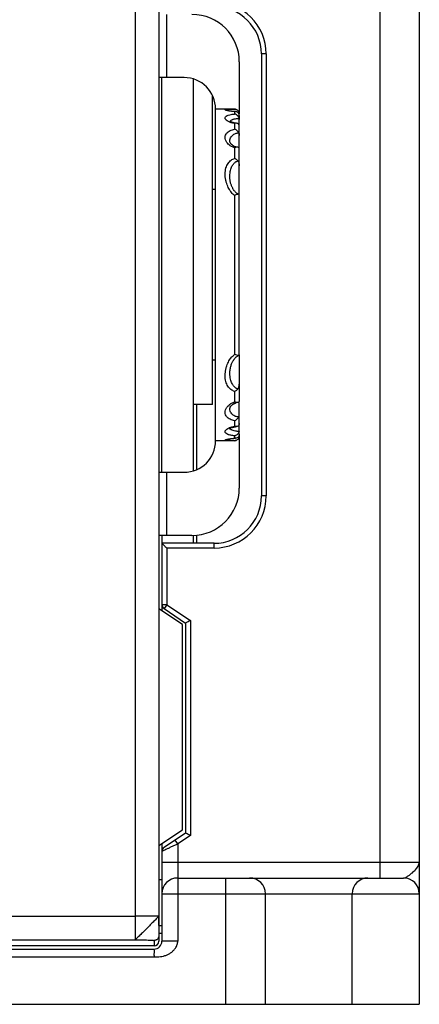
# Model space of a CAD drawing. Header units: millimetres. Extents: x 0 to 546, y 0 to 772.
# Tile 6 of 24: x 193 to 219, y 226 to 289. Entities that reach past the tile are written whole.
import ezdxf

# ---------------------------------------------------------------- set-up
doc = ezdxf.new("R2010")
doc.units = ezdxf.units.MM

# ---------------------------------------------------------------- blocks, each defined once
blk = doc.blocks.new('VFD_E3_PWB_CAP_15HP_BOTT55')
at = {"color": 7, "linetype": 'Continuous'}
blk.add_line((901.051, -412.615), (901.251, -412.615), dxfattribs=at)
blk = doc.blocks.new('VFD_E3_FAN_GUARD_BOTTOM_51')
at = {"color": 7, "linetype": 'Continuous'}
for p, q in [((899.551, -331.825), (899.551, -416.429)), ((901.051, -333.326), (901.051, -416.515)), ((901.551, -361.815), (901.551, -357.815)), ((906.151, -360.815), (906.151, -364.115)), ((902.651, -361.815), (901.051, -361.815)), ((905.851, -363.815), (904.651, -363.815)), ((904.651, -384.815), (904.651, -363.815)), ((905.851, -363.815), (905.851, -363.815)), ((905.904, -363.968), (905.851, -363.97)), ((905.851, -363.97), (905.851, -364.123)), ((905.851, -364.722), (905.851, -365.078)), ((906.151, -364.226), (906.151, -364.402)), ((906.151, -369.212), (906.151, -364.479)), ((905.551, -365.856), (905.551, -365.855)), ((905.851, -366.264), (905.851, -366.931)), ((905.551, -368.116), (905.551, -368.116)), ((904.651, -368.906), (904.451, -368.906)), ((905.851, -369.276), (905.851, -379.354)), ((906.151, -379.377), (906.151, -369.252)), ((904.651, -379.723), (904.451, -379.723)), ((906.151, -379.418), (906.151, -382.282)), ((905.851, -381.699), (905.851, -382.365)), ((905.551, -382.774), (905.551, -382.774)), ((906.151, -383.148), (906.151, -382.399)), ((906.151, -384.151), (906.151, -383.314)), ((905.851, -383.551), (905.851, -383.907)), ((905.851, -384.507), (905.851, -384.659)), ((905.904, -384.661), (905.851, -384.659)), ((906.151, -384.403), (906.151, -384.228)), ((906.151, -384.515), (906.151, -387.815)), ((905.851, -384.815), (904.651, -384.815)), ((905.851, -384.815), (905.851, -384.815)), ((901.051, -386.815), (902.651, -386.815)), ((901.551, -390.815), (901.551, -386.815)), ((903.151, -390.815), (901.051, -390.815)), ((902.551, -396.465), (901.051, -395.465)), ((902.551, -409.465), (902.551, -396.465)), ((901.051, -410.465), (902.551, -409.465)), ((879.551, -414.918), (899.551, -414.93)), ((901.051, -414.93), (899.551, -414.93)), ((861.174, -416.429), (899.551, -416.429)), ((900.751, -416.471), (900.751, -416.815)), ((898.913, -416.804), (883.551, -416.804)), ((898.913, -416.804), (898.916, -416.815)), ((900.751, -416.815), (898.916, -416.815))]:
    blk.add_line(p, q, dxfattribs=at)
for centre, radius, start, end in [((903.151, -360.815), 3, 0, 90), ((902.651, -363.815), 2, 0, 90), ((905.851, -364.115), 0.3, 68.84477, 90), ((905.851, -384.515), 0.3, 270, 291.1566), ((902.651, -384.815), 2, 270, 360), ((903.151, -387.815), 3, 270, 360), ((900.751, -416.515), 0.3, 270, 360)]:
    blk.add_arc(centre, radius, start, end, dxfattribs=at)
for points, start_tangent, end_tangent in [([(905.458, -364.602), (905.328, -364.516), (905.26, -364.425), (905.259, -364.337), (905.326, -364.26), (905.455, -364.198), (905.635, -364.151), (905.851, -364.123)], (-0.890518, 0.454947), (0.995977, 0.089608)), ([(905.57, -363.943), (905.516, -363.935), (905.414, -363.916), (905.328, -363.896), (905.269, -363.874), (905.252, -363.853), (905.293, -363.835), (905.409, -363.822), (905.601, -363.817)], (-0.990603, 0.136771), (0.999851, 0.017286)), ([(905.547, -363.933), (905.469, -363.919), (905.417, -363.907), (905.404, -363.903)], (-0.986371, 0.164537), (-0.954001, 0.299803)), ([(905.772, -363.959), (905.649, -363.947), (905.547, -363.933)], (-0.996307, 0.085867), (-0.986371, 0.164537)), ([(905.74, -363.962), (905.626, -363.95), (905.57, -363.943)], (-0.996041, 0.088896), (-0.990603, 0.136771)), ([(905.601, -363.817), (905.719, -363.815)], (0.999851, 0.017286), (0.999985, 0.005511)), ([(905.719, -363.815), (905.851, -363.815)], (0.999985, 0.005511), (0.999998, 0.001822)), ([(905.796, -363.966), (905.74, -363.962)], (-0.997093, 0.076193), (-0.996041, 0.088896)), ([(905.905, -363.968), (905.772, -363.959)], (-0.998594, 0.053011), (-0.996307, 0.085867)), ([(905.851, -363.97), (905.796, -363.966)], (-0.998, 0.063208), (-0.997093, 0.076193)), ([(905.851, -363.815), (905.917, -363.823)], (0.999993, -0.003722), (0.974156, -0.225875)), ([(906.029, -364.213), (905.975, -364.171), (905.851, -364.123)], (-0.732131, 0.681164), (-0.985865, 0.167544)), ([(906.151, -364.226), (906.123, -364.104), (906.054, -364.022), (905.959, -363.976), (905.904, -363.968)], (0, 1), (-0.998637, 0.05219)), ([(905.917, -363.823), (905.944, -363.83)], (0.974156, -0.225875), (0.948342, -0.31725)), ([(905.944, -363.83), (905.959, -363.835), (905.979, -363.844)], (0.948342, -0.31725), (0.900284, -0.435302)), ([(905.979, -363.844), (906.008, -363.86)], (0.900284, -0.435302), (0.847432, -0.530904)), ([(906.008, -363.86), (906.053, -363.894)], (0.847432, -0.530904), (0.734979, -0.67809)), ([(906.142, -364.401), (906.077, -364.266), (906.029, -364.213)], (-0.240905, 0.970549), (-0.732131, 0.681164)), ([(906.053, -363.894), (906.084, -363.929)], (0.734979, -0.67809), (0.622586, -0.782551)), ([(906.084, -363.929), (906.095, -363.943)], (0.622586, -0.782551), (0.577504, -0.816388)), ([(906.095, -363.943), (906.119, -363.984)], (0.577504, -0.816388), (0.442132, -0.89695)), ([(906.119, -363.984), (906.122, -363.989), (906.127, -364.001)], (0.442132, -0.89695), (0.387907, -0.921698)), ([(906.127, -364.001), (906.143, -364.05)], (0.387907, -0.921698), (0.228054, -0.973649)), ([(906.143, -364.05), (906.149, -364.083)], (0.228054, -0.973649), (0.122399, -0.992481)), ([(906.149, -364.083), (906.151, -364.119)], (0.122399, -0.992481), (0, -1)), ([(905.639, -364.674), (905.458, -364.602)], (-0.956115, 0.292991), (-0.890518, 0.454947)), ([(905.551, -364.663), (905.556, -364.625), (905.567, -364.597)], (-0.002399, 0.999997), (0.437957, 0.898996)), ([(905.584, -364.606), (905.552, -364.582)], (-0.808591, 0.588371), (-0.795099, 0.60648)), ([(905.567, -364.597), (905.603, -364.546), (905.643, -364.512)], (0.437957, 0.898996), (0.825386, 0.564569)), ([(905.717, -364.659), (905.584, -364.606)], (-0.985017, 0.172454), (-0.808591, 0.588371)), ([(905.851, -364.722), (905.639, -364.674)], (-0.987098, 0.160119), (-0.956115, 0.292991)), ([(905.643, -364.512), (905.695, -364.483), (905.755, -364.458)], (0.825386, 0.564569), (0.9434, 0.331658)), ([(905.976, -364.712), (905.918, -364.703), (905.717, -364.659)], (-0.993153, 0.116824), (-0.985017, 0.172454)), ([(905.755, -364.458), (905.823, -364.438), (905.977, -364.411), (906.142, -364.401)], (0.9434, 0.331658), (0.999985, 0.005548)), ([(905.976, -364.71), (905.96, -364.709), (905.851, -364.722)], (-0.994518, 0.104566), (-0.962693, -0.270595)), ([(906.151, -364.9), (906.123, -364.794), (906.055, -364.733), (905.976, -364.71)], (0, 1), (-0.994518, 0.104566)), ([(906.142, -364.401), (906.147, -364.427), (906.15, -364.452), (906.151, -364.479)], (0.240915, -0.970546), (0, -1)), ([(905.403, -365.977), (905.364, -365.927), (905.278, -365.762), (905.251, -365.6), (905.279, -365.458), (905.348, -365.34), (905.449, -365.244), (905.572, -365.169), (905.709, -365.115), (905.851, -365.078)], (-0.646679, 0.762762), (0.981198, 0.193006)), ([(905.551, -365.855), (905.551, -365.841), (905.575, -365.692), (905.631, -365.57), (905.711, -365.474), (905.807, -365.403), (905.91, -365.355), (906.015, -365.327), (906.114, -365.316)], (0.001325, 0.999999), (0.998778, 0.049414)), ([(906.114, -365.316), (906.045, -365.212), (905.955, -365.13), (905.851, -365.078)], (-0.436813, 0.899552), (-0.951169, 0.308671)), ([(906.114, -365.316), (906.134, -365.366), (906.147, -365.422), (906.151, -365.481)], (0.436804, -0.899557), (0, -1)), ([(905.665, -366.187), (905.498, -366.073), (905.403, -365.977)], (-0.879877, 0.475201), (-0.646679, 0.762762)), ([(905.589, -365.964), (905.567, -365.923), (905.551, -365.858), (905.551, -365.856)], (-0.527392, 0.849622), (0.023459, 0.999725)), ([(905.776, -366.138), (905.715, -366.097), (905.621, -366.009), (905.589, -365.964)], (-0.862863, 0.505439), (-0.527392, 0.849622)), ([(905.851, -366.264), (905.665, -366.187)], (-0.95666, 0.291207), (-0.879877, 0.475201)), ([(906.046, -366.23), (906.002, -366.223), (905.846, -366.173), (905.776, -366.138)], (-0.990277, 0.13911), (-0.862863, 0.505439)), ([(906.012, -366.228), (905.961, -366.232), (905.851, -366.264)], (-0.999997, -0.002411), (-0.923736, -0.383029)), ([(906.046, -366.23), (906.012, -366.228)], (-0.988561, 0.150819), (-0.999997, -0.002411)), ([(906.151, -366.347), (906.124, -366.267), (906.057, -366.232), (906.046, -366.23)], (0, 1), (-0.988561, 0.150819)), ([(905.851, -369.276), (905.75, -369.196), (905.656, -369.097), (905.568, -368.979), (905.487, -368.846), (905.414, -368.695), (905.351, -368.528), (905.299, -368.344), (905.264, -368.14), (905.251, -367.926), (905.266, -367.72), (905.306, -367.538), (905.365, -367.383), (905.44, -367.253), (905.529, -367.143), (905.629, -367.052), (905.738, -366.982), (905.851, -366.931)], (-0.832422, 0.554143), (0.938508, 0.345258)), ([(905.551, -368.116), (905.557, -367.95), (905.58, -367.773), (905.615, -367.621), (905.661, -367.492), (905.715, -367.382), (905.777, -367.291), (905.845, -367.217), (905.917, -367.161), (905.991, -367.122), (906.064, -367.099)], (-0.000071, 1), (0.976374, 0.216085)), ([(906.064, -367.099), (906.002, -367.032), (905.93, -366.974), (905.851, -366.93)], (-0.611831, 0.790988), (-0.914732, 0.404062)), ([(906.064, -367.099), (906.111, -367.185), (906.141, -367.287), (906.151, -367.402)], (0.61185, -0.790974), (0, -1)), ([(905.812, -368.958), (905.791, -368.926), (905.751, -368.859), (905.713, -368.788), (905.679, -368.712), (905.646, -368.629), (905.617, -368.54), (905.591, -368.446), (905.572, -368.35), (905.558, -368.252), (905.552, -368.154), (905.551, -368.116)], (-0.567082, 0.823661), (-0.000047, 1)), ([(905.965, -369.132), (905.934, -369.103), (905.882, -369.049), (905.835, -368.99), (905.812, -368.958)], (-0.768653, 0.639666), (-0.567082, 0.823661)), ([(906.062, -369.206), (906.002, -369.222), (905.851, -369.275)], (-0.992025, -0.126043), (-0.913299, -0.407289)), ([(906.02, -369.171), (905.99, -369.151), (905.965, -369.132)], (-0.849254, 0.527984), (-0.768653, 0.639666)), ([(906.115, -369.211), (906.051, -369.189), (906.02, -369.171)], (-0.982591, 0.185781), (-0.849254, 0.527984)), ([(906.115, -369.212), (906.11, -369.21), (906.062, -369.206)], (-0.921871, 0.387498), (-0.992025, -0.126043)), ([(906.151, -369.252), (906.115, -369.212)], (0, 1), (-0.921871, 0.387498)), ([(905.851, -381.699), (905.732, -381.645), (905.62, -381.57), (905.518, -381.475), (905.428, -381.359), (905.354, -381.223), (905.298, -381.064), (905.263, -380.884), (905.251, -380.684), (905.266, -380.475), (905.303, -380.269), (905.358, -380.08), (905.423, -379.914), (905.496, -379.767), (905.575, -379.638), (905.662, -379.526), (905.754, -379.431), (905.851, -379.354)], (-0.938496, 0.34529), (0.832426, 0.554136)), ([(905.551, -380.514), (905.552, -380.471), (905.563, -380.34), (905.584, -380.218), (905.611, -380.107), (905.645, -380.004), (905.683, -379.907), (905.727, -379.815), (905.776, -379.727), (905.803, -379.684)], (0.000012, 1), (0.555921, 0.831235)), ([(905.803, -379.684), (905.832, -379.643), (905.894, -379.567), (905.961, -379.501), (905.965, -379.499)], (0.555921, 0.831235), (0.767574, 0.640961)), ([(906.062, -379.424), (906.002, -379.407), (905.851, -379.354)], (-0.992024, 0.126045), (-0.913301, 0.407285)), ([(905.965, -379.499), (906.03, -379.452), (906.1, -379.422), (906.116, -379.418)], (0.767574, 0.640961), (0.983498, 0.180921)), ([(906.116, -379.417), (906.11, -379.419), (906.062, -379.424)], (-0.919331, -0.393484), (-0.992024, 0.126045)), ([(906.151, -379.377), (906.116, -379.417)], (0, -1), (-0.919331, -0.393484)), ([(906.023, -381.519), (905.983, -381.503), (905.901, -381.457), (905.824, -381.391), (905.752, -381.305), (905.688, -381.198), (905.635, -381.07), (905.593, -380.921), (905.564, -380.75), (905.552, -380.558), (905.551, -380.514)], (-0.950666, 0.310216), (-0.000081, 1)), ([(906.064, -381.53), (906.002, -381.598), (905.93, -381.655), (905.851, -381.699)], (-0.611943, -0.790902), (-0.914681, -0.404177)), ([(906.064, -381.53), (906.023, -381.519)], (-0.976337, 0.216257), (-0.950666, 0.310216)), ([(906.064, -381.53), (906.111, -381.445), (906.141, -381.343), (906.151, -381.228)], (0.611894, 0.79094), (0, 1)), ([(906.151, -382.282), (906.124, -382.362), (906.057, -382.397), (906.046, -382.399)], (0, -1), (-0.988354, -0.152174)), ([(905.851, -383.551), (905.709, -383.515), (905.572, -383.46), (905.448, -383.385), (905.347, -383.289), (905.279, -383.171), (905.251, -383.029), (905.277, -382.868), (905.363, -382.703), (905.403, -382.653)], (-0.981197, 0.193011), (0.646129, 0.763228)), ([(905.403, -382.653), (905.498, -382.557), (905.665, -382.443)], (0.646129, 0.763228), (0.879729, 0.475476)), ([(905.551, -382.774), (905.552, -382.764), (905.577, -382.685)], (-0.030186, 0.999544), (0.479572, 0.877503)), ([(906.015, -383.302), (905.91, -383.274), (905.807, -383.226), (905.711, -383.155), (905.631, -383.059), (905.575, -382.937), (905.551, -382.788), (905.551, -382.774)], (-0.982809, 0.184623), (-0.001388, 0.999999)), ([(905.577, -382.685), (905.654, -382.584), (905.78, -382.489), (905.946, -382.42)], (0.479572, 0.877503), (0.962625, 0.270837)), ([(905.665, -382.443), (905.851, -382.365)], (0.879729, 0.475476), (0.956655, 0.291222)), ([(906.012, -382.402), (905.961, -382.397), (905.851, -382.365)], (-0.999997, 0.002405), (-0.923733, 0.383037)), ([(906.046, -382.399), (906.012, -382.402)], (-0.988354, -0.152174), (-0.999997, 0.002405)), ([(906.114, -383.314), (906.045, -383.418), (905.955, -383.499), (905.851, -383.551)], (-0.436813, -0.899552), (-0.951172, -0.308662)), ([(906.114, -383.314), (906.015, -383.302)], (-0.998778, 0.049415), (-0.982809, 0.184623)), ([(906.114, -383.314), (906.134, -383.263), (906.147, -383.208), (906.151, -383.148)], (0.436805, 0.899556), (0, 1)), ([(905.851, -384.507), (905.611, -384.473), (905.418, -384.418), (905.293, -384.341), (905.251, -384.249), (905.295, -384.147), (905.421, -384.048), (905.615, -383.964)], (-0.995977, 0.089605), (0.949677, 0.313232)), ([(905.524, -384.063), (905.58, -384.025), (905.71, -383.973), (905.906, -383.928)], (0.063914, -0.997955), (0.983115, 0.182991)), ([(905.567, -384.033), (905.556, -384.004), (905.551, -383.966)], (-0.438181, 0.898887), (0.002909, 0.999996)), ([(905.643, -384.117), (905.602, -384.083), (905.567, -384.033)], (-0.824704, 0.565565), (-0.438181, 0.898887)), ([(905.615, -383.964), (905.728, -383.932)], (0.949677, 0.313232), (0.972383, 0.233389)), ([(905.823, -384.192), (905.694, -384.146), (905.643, -384.117)], (-0.969514, 0.245038), (-0.824704, 0.565565)), ([(905.728, -383.932), (905.851, -383.907)], (0.972383, 0.233389), (0.987092, 0.160156)), ([(905.976, -383.919), (905.96, -383.92), (905.851, -383.907)], (-0.994513, -0.104614), (-0.962664, 0.270698)), ([(905.906, -383.928), (905.976, -383.918)], (0.983115, 0.182991), (0.993699, 0.112086)), ([(906.151, -383.729), (906.123, -383.835), (906.055, -383.897), (905.976, -383.919)], (0, -1), (-0.994513, -0.104614)), ([(906.142, -384.228), (906.147, -384.203), (906.15, -384.177), (906.151, -384.151)], (0.240915, 0.970546), (0, 1)), ([(905.579, -384.813), (905.379, -384.805), (905.273, -384.79), (905.253, -384.769), (905.295, -384.745), (905.377, -384.721), (905.484, -384.7), (905.604, -384.682)], (-0.998615, 0.052621), (0.992083, 0.125581)), ([(905.398, -384.729), (905.414, -384.724), (905.464, -384.712), (905.539, -384.698)], (0.96152, 0.274735), (0.985896, 0.16736)), ([(905.539, -384.698), (905.638, -384.684), (905.759, -384.671), (905.852, -384.664)], (0.985896, 0.16736), (0.997865, 0.065307)), ([(905.604, -384.682), (905.729, -384.669)], (0.992083, 0.125581), (0.99578, 0.091769)), ([(905.729, -384.669), (905.851, -384.659)], (0.99578, 0.091769), (0.998001, 0.063203)), ([(906.058, -384.226), (905.976, -384.219), (905.823, -384.192)], (-0.998346, 0.057489), (-0.969514, 0.245038)), ([(906.029, -384.416), (905.975, -384.459), (905.851, -384.507)], (-0.73213, -0.681164), (-0.985859, -0.167577)), ([(905.852, -384.664), (905.9, -384.661), (905.905, -384.661)], (0.997865, 0.065307), (0.998588, 0.053131)), ([(906.151, -384.403), (906.123, -384.525), (906.054, -384.608), (905.959, -384.653), (905.904, -384.661)], (0, -1), (-0.998636, -0.052221)), ([(905.979, -384.785), (905.958, -384.794), (905.944, -384.799)], (-0.900717, -0.434407), (-0.948668, -0.316274)), ([(906.053, -384.735), (905.979, -384.785)], (-0.734988, -0.67808), (-0.900717, -0.434407)), ([(906.142, -384.228), (906.077, -384.363), (906.029, -384.416)], (-0.240905, -0.970549), (-0.73213, -0.681164)), ([(906.085, -384.7), (906.053, -384.735)], (-0.621346, -0.783536), (-0.734988, -0.67808)), ([(906.142, -384.228), (906.058, -384.226)], (-0.999985, 0.005548), (-0.998346, 0.057489)), ([(906.095, -384.687), (906.085, -384.7)], (-0.57672, -0.816942), (-0.621346, -0.783536)), ([(906.12, -384.645), (906.095, -384.687)], (-0.440859, -0.897576), (-0.57672, -0.816942)), ([(906.127, -384.628), (906.122, -384.64), (906.12, -384.645)], (-0.385119, -0.922867), (-0.440859, -0.897576)), ([(906.143, -384.582), (906.127, -384.628)], (-0.235097, -0.971972), (-0.385119, -0.922867)), ([(906.149, -384.545), (906.143, -384.582)], (-0.115392, -0.99332), (-0.235097, -0.971972)), ([(906.151, -384.51), (906.149, -384.545)], (0, -1), (-0.115392, -0.99332)), ([(905.706, -384.815), (905.579, -384.813)], (-1, -0.000879), (-0.998615, 0.052621)), ([(905.851, -384.815), (905.706, -384.815)], (-0.999998, 0.001828), (-1, -0.000879)), ([(905.905, -384.809), (905.851, -384.815)], (-0.982502, -0.186252), (-0.999993, -0.003752)), ([(905.944, -384.799), (905.905, -384.809)], (-0.948668, -0.316274), (-0.982502, -0.186252)), ([(901.051, -414.93), (901.008, -414.977), (900.883, -415.109), (900.692, -415.304), (900.455, -415.543), (900.2, -415.797), (899.957, -416.038), (899.754, -416.238), (899.613, -416.373), (899.551, -416.429)], (0, -1), (-0.899345, -0.43724)), ([(899.551, -416.429), (899.77, -416.43), (899.984, -416.433), (900.187, -416.438), (900.369, -416.443), (900.451, -416.446), (900.525, -416.449), (900.59, -416.453), (900.646, -416.456), (900.69, -416.46), (900.724, -416.464), (900.735, -416.466), (900.744, -416.468), (900.749, -416.469), (900.751, -416.471)], (0.999997, -0.002505), (0, -1)), ([(901.051, -416.172), (901.028, -416.286), (901.001, -416.338), (900.963, -416.384), (900.918, -416.421), (900.866, -416.449), (900.81, -416.466), (900.751, -416.471)], (0, -1), (-1, 0))]:
    blk.add_spline(points, degree=3, dxfattribs=dict(at, start_tangent=start_tangent, end_tangent=end_tangent))
blk = doc.blocks.new('VFD_E3_BASE_BOTTOM_24_BL43')
at = {"color": 7, "linetype": 'Continuous'}
for p, q in [((915.051, -342.015), (915.051, -412.515)), ((917.551, -342.215), (917.551, -420.515)), ((907.851, -360.315), (907.551, -360.315)), ((907.551, -360.315), (907.551, -388.315)), ((907.851, -360.315), (907.851, -388.315)), ((901.251, -386.815), (901.251, -361.815)), ((903.251, -386.718), (903.251, -361.911)), ((904.451, -382.515), (904.451, -362.954)), ((904.451, -382.515), (903.251, -382.515)), ((903.462, -386.639), (903.462, -382.515)), ((907.851, -388.315), (907.551, -388.315)), ((901.251, -390.815), (901.251, -395.598)), ((903.251, -391.315), (903.251, -390.815)), ((903.462, -391.315), (903.462, -390.815)), ((904.551, -391.315), (901.251, -391.315)), ((904.551, -391.615), (901.551, -391.615)), ((901.551, -391.615), (901.551, -395.204)), ((904.551, -391.615), (904.551, -391.315)), ((901.551, -395.204), (901.251, -395.204)), ((901.551, -395.204), (901.385, -395.454)), ((901.551, -395.204), (903.051, -396.204)), ((901.385, -395.454), (902.751, -396.365)), ((902.751, -396.365), (902.751, -409.665)), ((903.051, -396.204), (903.051, -409.825)), ((902.751, -409.665), (901.385, -410.576)), ((901.251, -410.331), (901.251, -416.515)), ((902.251, -410.359), (902.085, -410.109)), ((903.051, -409.825), (902.251, -410.359)), ((902.251, -410.359), (902.251, -416.515)), ((901.251, -411.515), (917.551, -411.515)), ((902.251, -412.515), (916.551, -412.515)), ((905.276, -412.515), (905.276, -420.515)), ((901.251, -413.515), (917.551, -413.515)), ((907.801, -420.515), (907.801, -413.515)), ((913.301, -420.515), (913.301, -413.515)), ((901.051, -415.515), (901.051, -414.93)), ((901.051, -415.515), (901.251, -415.515)), ((901.051, -416.015), (901.251, -416.015)), ((902.251, -416.515), (901.251, -416.515)), ((804.351, -417.015), (900.751, -417.015)), ((804.351, -417.515), (900.751, -417.515)), ((787.551, -420.515), (917.551, -420.515))]:
    blk.add_line(p, q, dxfattribs=at)
for centre, radius, start, end in [((904.551, -360.315), 3.3, 0, 90), ((904.551, -360.315), 3, 0, 90), ((904.551, -388.315), 3, 270, 360), ((904.551, -388.315), 3.3, 270, 360), ((901.551, -395.204), 0.3, 180, 236.30993), ((901.551, -410.825), 0.3, 123.69007, 180), ((902.251, -413.515), 1, 90, 180), ((906.801, -413.515), 1, 0, 90), ((914.301, -413.515), 1, 90, 180), ((916.551, -413.515), 1, 0, 90), ((900.751, -416.515), 0.5, 270, 360)]:
    blk.add_arc(centre, radius, start, end, dxfattribs=at)
for points, start_tangent, end_tangent in [([(901.551, -391.615), (901.421, -391.484), (901.306, -391.37), (901.251, -391.315)], (-0.707107, 0.707107), (-0.707107, 0.707107)), ([(903.051, -396.204), (902.909, -396.28), (902.796, -396.341), (902.751, -396.365)], (-0.881675, -0.471858), (-0.881675, -0.471858)), ([(903.051, -409.825), (902.909, -409.749), (902.796, -409.689), (902.751, -409.665)], (-0.881675, 0.471858), (-0.881675, 0.471858)), ([(902.251, -410.359), (902.042, -410.456)], (-0.906196, -0.422858), (-0.906178, -0.422896)), ([(901.258, -410.822), (901.251, -410.825)], (-0.905727, -0.423862), (-0.905612, -0.424108)), ([(901.656, -410.636), (901.494, -410.712), (901.363, -410.773), (901.28, -410.812), (901.258, -410.822)], (-0.906187, -0.422876), (-0.905727, -0.423862)), ([(902.042, -410.456), (901.842, -410.55), (901.656, -410.636)], (-0.906178, -0.422896), (-0.906187, -0.422876)), ([(916.551, -412.515), (916.646, -412.495), (916.77, -412.433), (916.926, -412.327), (917.111, -412.178), (917.309, -411.991), (917.478, -411.769), (917.551, -411.515)], (1, 0.000041), (-0.002105, 0.999998)), ([(901.623, -417.359), (901.71, -417.314), (901.873, -417.203), (902.017, -417.067), (902.137, -416.907), (902.22, -416.72), (902.251, -416.515)], (0.900558, 0.434737), (-0.010797, 0.999942)), ([(900.751, -417.015), (900.75, -417.082), (900.75, -417.265), (900.751, -417.515)], (-1, 0), (0.005305, -0.999986)), ([(900.751, -417.515), (900.954, -417.512), (901.152, -417.496), (901.346, -417.46), (901.533, -417.399)], (1, 0.000807), (0.928496, 0.371343)), ([(901.533, -417.399), (901.623, -417.359)], (0.928496, 0.371343), (0.900558, 0.434737))]:
    blk.add_spline(points, degree=3, dxfattribs=dict(at, start_tangent=start_tangent, end_tangent=end_tangent))

msp = doc.modelspace()

# ---------------------------------------------------------------- block references
for name in ['VFD_E3_BASE_BOTTOM_24_BL43', 'VFD_E3_FAN_GUARD_BOTTOM_51', 'VFD_E3_PWB_CAP_15HP_BOTT55']:
    msp.add_blockref(name, (-698.812, 646.935))

doc.saveas('drawing.dxf')
